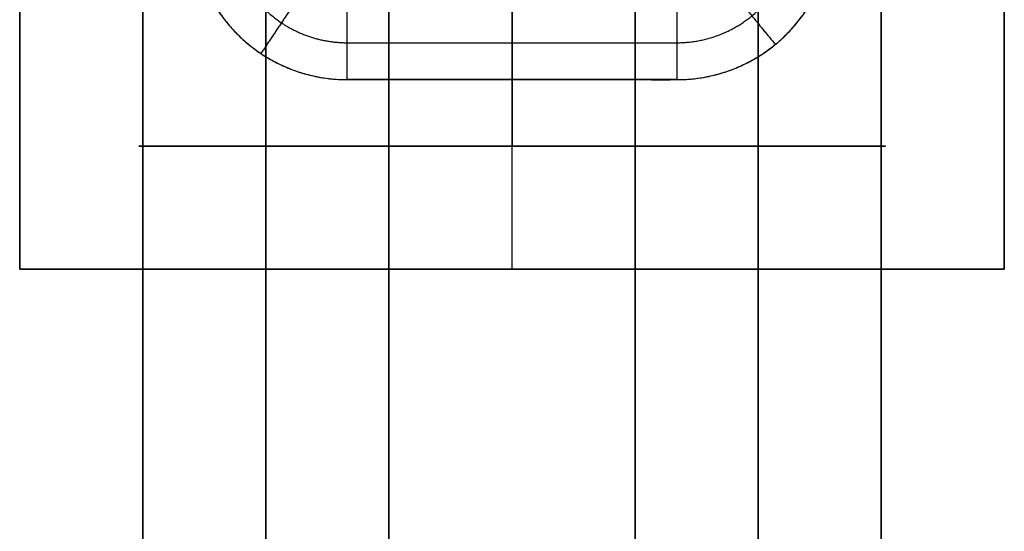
# Model space of a CAD drawing. Header units: millimetres. Extents: x -448 to 1378, y -985 to 990.
# Tile 82 of 117: x -5 to 35, y 929 to 950. Entities that reach past the tile are written whole.
import ezdxf

# ---------------------------------------------------------------- set-up
doc = ezdxf.new("R2010")
doc.units = ezdxf.units.MM
doc.header["$MEASUREMENT"] = 0
for name, color, linetype in [('IGES level 2', 8, 'Continuous'), ('IGES level 21', 8, 'Continuous'), ('IGES level 23', 8, 'Continuous'), ('IGES level 4', 8, 'Continuous'), ('IGES level 41', 8, 'Continuous'), ('IGES level 6', 8, 'Continuous')]:
    doc.layers.add(name, color=color, linetype=linetype)

msp = doc.modelspace()

# ---------------------------------------------------------------- linework, layer by layer
at = {"layer": 'IGES level 2'}
for points in [[(0, 985, -20), (0, 0, -20), (0, -985, -20)], [(0, -985, 20), (0, 0, 20), (0, 985, 20)], [(0, -985, 20), (0, 0, 20), (0, 985, 20)], [(0, 985, -20), (0, 0, -20), (0, -985, -20)], [(5, 985, -20), (5, 0, -20), (5, -985, -20)], [(5, -985, 20), (5, 0, 20), (5, 985, 20)], [(10, -985, 20), (10, 0, 20), (10, 985, 20)], [(10, 985, -20), (10, 0, -20), (10, -985, -20)], [(10, -985, -20), (10, 0, -20), (10, 985, -20)], [(10, 985, 20), (10, 0, 20), (10, -985, 20)], [(0, 578.3), (0, 770), (0, 961.7)], [(10, 578.3), (10, 770), (10, 961.7)]]:
    msp.add_open_spline(points, degree=2, dxfattribs=at)
at = {"layer": 'IGES level 21'}
for points in [[(0, 985, -429.7), (0, 965, -429.7), (0, 945, -429.7)], [(0, 945, -429.7), (0, 965, -429.7), (0, 985, -429.7)], [(0, 985, -369.7), (0, 965, -369.7), (0, 945, -369.7)], [(0, 945, -399.7), (0, 965, -399.7), (0, 985, -399.7)], [(0, 945, -369.7), (0, 965, -369.7), (0, 985, -369.7)], [(5, 945, -369.7), (5, 965, -369.7), (5, 985, -369.7)], [(10, 945, -419.7), (10, 965, -419.7), (10, 985, -419.7)], [(10, 985, -369.7), (10, 965, -369.7), (10, 945, -369.7)], [(10, 945, -369.7), (10, 965, -369.7), (10, 985, -369.7)], [(10, 985, -419.7), (10, 965, -419.7), (10, 945, -419.7)], [(10, 945, -394.7), (10, 965, -394.7), (10, 985, -394.7)], [(20, 945, -419.7), (20, 965, -419.7), (20, 985, -419.7)], [(30, 985, -419.7), (30, 965, -419.7), (30, 945, -419.7)], [(30, 945, -419.7), (30, 965, -419.7), (30, 985, -419.7)], [(30, 985, -429.7), (30, 965, -429.7), (30, 945, -429.7)], [(30, 945, -424.7), (30, 965, -424.7), (30, 985, -424.7)], [(30, 945, -429.7), (30, 965, -429.7), (30, 985, -429.7)], [(15, 945, -429.7), (15, 950, -429.7), (15, 955, -429.7)], [(0, 945, -429.7), (15, 945, -429.7), (30, 945, -429.7)], [(0, 945, -369.7), (0, 945, -399.7), (0, 945, -429.7)], [(10, 945, -369.7), (5, 945, -369.7), (0, 945, -369.7)], [(0, 945, -399.7), (5, 945, -399.7), (10, 945, -399.7)], [(30, 945, -419.7), (20, 945, -419.7), (10, 945, -419.7)], [(10, 945, -419.7), (10, 945, -394.7), (10, 945, -369.7)], [(15, 945, -419.7), (15, 945, -424.7), (15, 945, -429.7)], [(30, 945, -429.7), (30, 945, -424.7), (30, 945, -419.7)]]:
    msp.add_open_spline(points, degree=2, dxfattribs=at)
msp.add_open_spline([(30, 945, -429.7), (30, 945, -424.7), (30, 945, -419.7), (20, 945, -419.7), (10, 945, -419.7), (10, 945, -394.7), (10, 945, -369.7), (5, 945, -369.7), (0, 945, -369.7), (0, 945, -399.7), (0, 945, -429.7), (15, 945, -429.7), (30, 945, -429.7)], degree=2, knots=[0, 0, 0, 1, 1, 2, 2, 3, 3, 4, 4, 5, 5, 6, 6, 6], dxfattribs=at)
at = {"layer": 'IGES level 23'}
for points in [[(-5, 940, -439.7), (-5, 965, -439.7), (-5, 990, -439.7)], [(-5, 990, -429.7), (-5, 965, -429.7), (-5, 940, -429.7)], [(-5, 940, -434.7), (-5, 965, -434.7), (-5, 990, -434.7)], [(-5, 990, -429.7), (-5, 965, -429.7), (-5, 940, -429.7)], [(-5, 990, -439.7), (-5, 965, -439.7), (-5, 940, -439.7)], [(35, 990, -439.7), (35, 965, -439.7), (35, 940, -439.7)], [(35, 940, -429.7), (35, 965, -429.7), (35, 990, -429.7)], [(35, 990, -434.7), (35, 965, -434.7), (35, 940, -434.7)], [(35, 940, -429.7), (35, 965, -429.7), (35, 990, -429.7)], [(35, 940, -439.7), (35, 965, -439.7), (35, 990, -439.7)], [(6.467, 951.256, -432.7), (5.633, 950.009, -431.2), (4.8, 948.762, -429.7)], [(23.793, 951.449, -432.7), (24.745, 950.29, -431.2), (25.697, 949.13, -429.7)], [(8.3, 947.7, -429.7), (8.3, 949.2, -431.2), (8.3, 950.7, -432.7)], [(8.3, 947.7, -429.7), (8.3, 949.2, -431.2), (8.3, 950.7, -432.7)], [(15, 940, -439.7), (15, 945.35, -439.7), (15, 950.7, -439.7)], [(15, 947.7, -429.7), (15, 949.2, -431.2), (15, 950.7, -432.7)], [(21.7, 950.7, -432.7), (21.7, 949.2, -431.2), (21.7, 947.7, -429.7)], [(21.7, 950.7, -432.7), (21.7, 949.2, -431.2), (21.7, 947.7, -429.7)], [(8.3, 949.2, -431.2), (15, 949.2, -431.2), (21.7, 949.2, -431.2)], [(21.7, 947.7, -429.7), (15, 947.7, -429.7), (8.3, 947.7, -429.7)], [(15, 940, -429.7), (15, 943.85, -429.7), (15, 947.7, -429.7)], [(-5, 940, -429.7), (-5, 940, -434.7), (-5, 940, -439.7)], [(-5, 940, -439.7), (-5, 940, -434.7), (-5, 940, -429.7)], [(-5, 940, -429.7), (15, 940, -429.7), (35, 940, -429.7)], [(35, 940, -439.7), (15, 940, -439.7), (-5, 940, -439.7)], [(-5, 940, -434.7), (15, 940, -434.7), (35, 940, -434.7)], [(-5, 940, -429.7), (15, 940, -429.7), (35, 940, -429.7)], [(-5, 940, -439.7), (15, 940, -439.7), (35, 940, -439.7)], [(15, 940, -439.7), (15, 940, -434.7), (15, 940, -429.7)], [(35, 940, -439.7), (35, 940, -434.7), (35, 940, -429.7)], [(35, 940, -429.7), (35, 940, -434.7), (35, 940, -439.7)]]:
    msp.add_open_spline(points, degree=2, dxfattribs=at)
for points, weights, knots in [([(8.3, 947.7, -429.7), (2, 947.7, -429.7), (2, 954, -429.7), (2, 960.3, -429.7), (8.3, 960.3, -429.7), (15, 960.3, -429.7), (21.7, 960.3, -429.7), (28, 960.3, -429.7), (28, 954, -429.7), (28, 947.7, -429.7), (21.7, 947.7, -429.7), (15, 947.7, -429.7), (8.3, 947.7, -429.7)], [1, 0.707106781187, 1, 0.707106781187, 1, 1, 1, 0.707106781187, 1, 0.707106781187, 1, 1, 1], [0, 0, 0, 1.570796, 1.570796, 3.141593, 3.141593, 4.141593, 4.141593, 5.712389, 5.712389, 7.283185, 7.283185, 8.283185, 8.283185, 8.283185]), ([(8.3, 960.3, -429.7), (2, 960.3, -429.7), (2, 954, -429.7), (2, 947.7, -429.7), (8.3, 947.7, -429.7)], [1, 0.707106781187, 1, 0.707106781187, 1], [-8.283185, -8.283185, -8.283185, -6.712389, -6.712389, -5.141593, -5.141593, -5.141593]), ([(8.3, 958.8, -431.2), (6.844, 958.8, -431.2), (5.633, 957.991, -431.2), (3.5, 956.566, -431.2), (3.5, 954, -431.2), (3.5, 951.434, -431.2), (5.633, 950.009, -431.2), (6.844, 949.2, -431.2), (8.3, 949.2, -431.2)], [0.943231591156, 0.929381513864, 1, 0.881921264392, 1, 0.881921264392, 1, 0.929381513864, 0.943231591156], [1.572698, 1.572698, 1.572698, 2.159845, 2.159845, 3.141593, 3.141593, 4.12334, 4.12334, 4.710487, 4.710487, 4.710487]), ([(21.7, 949.2, -431.2), (23.417, 949.2, -431.2), (24.745, 950.29, -431.2), (26.5, 951.73, -431.2), (26.5, 954, -431.2)], [0.966476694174, 0.92562770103, 1, 0.9039892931, 0.99999999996], [4.715175, 4.715175, 4.715175, 5.399612, 5.399612, 6.283185, 6.283185, 6.283185])]:
    msp.add_rational_spline(points, weights, degree=2, knots=knots, dxfattribs=at)
msp.add_rational_spline([(21.7, 947.7, -429.7), (28, 947.7, -429.7), (28, 954, -429.7)], [1, 0.707106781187, 1], degree=2, dxfattribs=at)
at = {"layer": 'IGES level 4'}
for points in [[(20, -985, -20), (20, 0, -20), (20, 985, -20)], [(20, 985, 20), (20, 0, 20), (20, -985, 20)], [(20, 985, -20), (20, 0, -20), (20, -985, -20)], [(20, -985, 20), (20, 0, 20), (20, 985, 20)], [(25, 985, -20), (25, 0, -20), (25, -985, -20)], [(25, -985, 20), (25, 0, 20), (25, 985, 20)], [(30, -985, -20), (30, 0, -20), (30, 985, -20)], [(30, 985, 20), (30, 0, 20), (30, -985, 20)], [(30, -985, -20), (30, 0, -20), (30, 985, -20)], [(30, 985, 20), (30, 0, 20), (30, -985, 20)], [(20, 578.3), (20, 770), (20, 961.7)], [(30, 580.25), (30, 770), (30, 959.75)]]:
    msp.add_open_spline(points, degree=2, dxfattribs=at)
at = {"layer": 'IGES level 41'}
for points in [[(20, 945, -418.95), (20, 965, -418.95), (20, 985, -418.95)], [(20, 985, -369.95), (20, 965, -369.95), (20, 945, -369.95)], [(20, 945, -394.45), (20, 965, -394.45), (20, 985, -394.45)], [(20, 945, -369.95), (20, 965, -369.95), (20, 985, -369.95)], [(20, 945, -418.95), (20, 965, -418.95), (20, 985, -418.95)], [(25, 945, -369.95), (25, 965, -369.95), (25, 985, -369.95)], [(25, 945, -418.95), (25, 965, -418.95), (25, 985, -418.95)], [(30, 945, -369.95), (30, 965, -369.95), (30, 985, -369.95)], [(30, 985, -418.95), (30, 965, -418.95), (30, 945, -418.95)], [(30, 945, -394.45), (30, 965, -394.45), (30, 985, -394.45)], [(30, 985, -369.95), (30, 965, -369.95), (30, 945, -369.95)], [(30, 985, -418.95), (30, 965, -418.95), (30, 945, -418.95)], [(20, 945, -369.95), (20, 945, -394.45), (20, 945, -418.95)], [(20, 945, -418.95), (25, 945, -418.95), (30, 945, -418.95)], [(30, 945, -369.95), (25, 945, -369.95), (20, 945, -369.95)], [(20, 945, -394.45), (25, 945, -394.45), (30, 945, -394.45)], [(20, 945, -369.95), (20, 945, -394.45), (20, 945, -418.95)], [(30, 945, -369.95), (25, 945, -369.95), (20, 945, -369.95)], [(30, 945, -418.95), (25, 945, -418.95), (20, 945, -418.95)], [(25, 945, -369.95), (25, 945, -394.45), (25, 945, -418.95)], [(30, 945, -418.95), (30, 945, -394.45), (30, 945, -369.95)], [(30, 945, -418.95), (30, 945, -394.45), (30, 945, -369.95)]]:
    msp.add_open_spline(points, degree=2, dxfattribs=at)
at = {"layer": 'IGES level 6'}
for points in [[(10, 985, 19), (10, 965, 19), (10, 945, 19)], [(10, 945, -395.5), (10, 965, -395.5), (10, 985, -395.5)], [(10, 985, -188.25), (10, 965, -188.25), (10, 945, -188.25)], [(10, 985, -395.5), (10, 965, -395.5), (10, 945, -395.5)], [(10, 985, 19), (10, 965, 19), (10, 945, 19)], [(15, 985, -395.5), (15, 965, -395.5), (15, 945, -395.5)], [(15, 985, 19), (15, 965, 19), (15, 945, 19)], [(20, 985, 19), (20, 965, 19), (20, 945, 19)], [(20, 945, -395.5), (20, 965, -395.5), (20, 985, -395.5)], [(20, 985, -188.25), (20, 965, -188.25), (20, 945, -188.25)], [(20, 945, -395.5), (20, 965, -395.5), (20, 985, -395.5)], [(20, 945, 19), (20, 965, 19), (20, 985, 19)], [(10, 945, 19), (10, 945, -188.25), (10, 945, -395.5)], [(10, 945, -395.5), (15, 945, -395.5), (20, 945, -395.5)], [(20, 945, 19), (15, 945, 19), (10, 945, 19)], [(10, 945, -188.25), (15, 945, -188.25), (20, 945, -188.25)], [(10, 945, 19), (10, 945, -188.25), (10, 945, -395.5)], [(10, 945, -395.5), (15, 945, -395.5), (20, 945, -395.5)], [(10, 945, 19), (15, 945, 19), (20, 945, 19)], [(15, 945, 19), (15, 945, -188.25), (15, 945, -395.5)], [(20, 945, -395.5), (20, 945, -188.25), (20, 945, 19)], [(20, 945, 19), (20, 945, -188.25), (20, 945, -395.5)]]:
    msp.add_open_spline(points, degree=2, dxfattribs=at)

doc.saveas('drawing.dxf')
